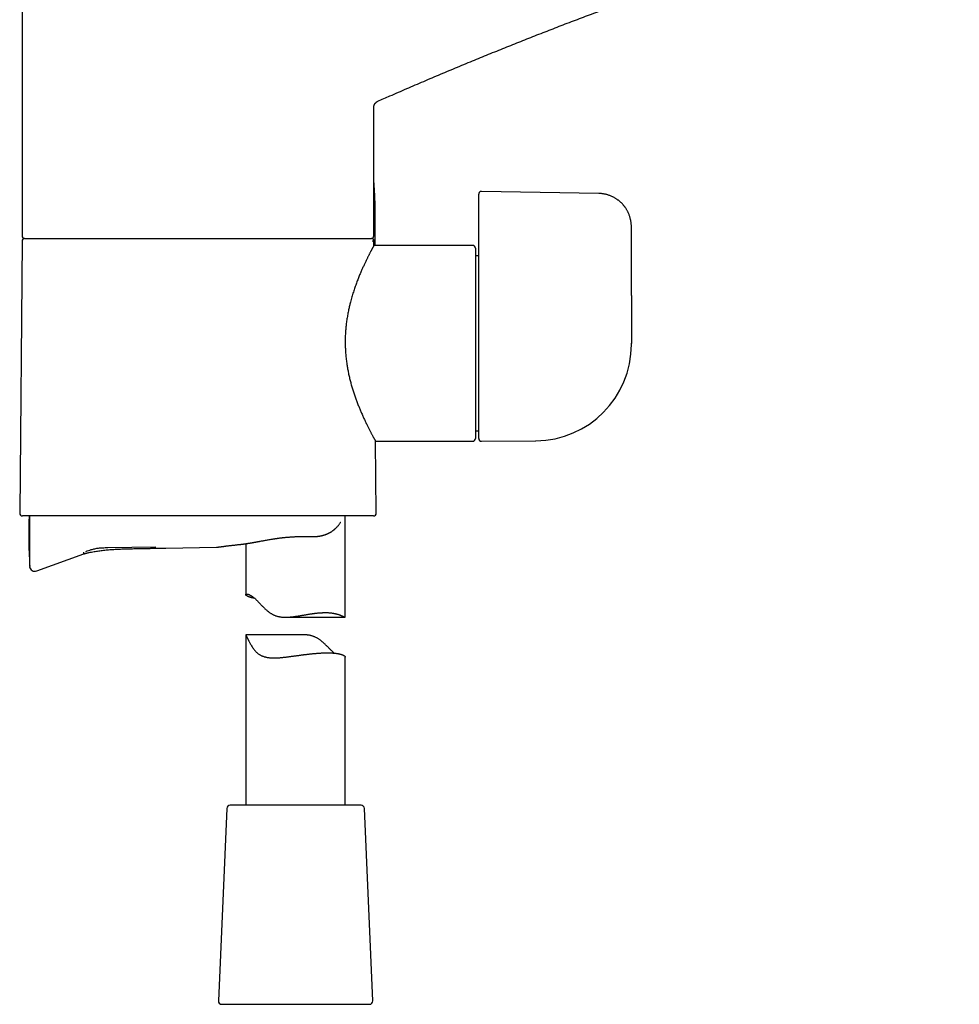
# Model space of a CAD drawing. Header units: millimetres. Extents: x 8 to 722, y 12 to 747.
# Tile 33 of 36: x 549 to 690, y 451 to 599. Entities that reach past the tile are written whole.
import ezdxf

# ---------------------------------------------------------------- set-up
doc = ezdxf.new("R2010")
doc.units = ezdxf.units.MM

msp = doc.modelspace()

# ---------------------------------------------------------------- linework, layer by layer
at = {"color": 7, "linetype": 'Continuous', "lineweight": 30}
for p, q in [((548.93, 611.79), (548.93, 566.56)), ((602.52, 586.83), (602.52, 586.83)), ((601.93, 566.56), (601.93, 585.91)), ((617.73, 570.83), (617.73, 572.85)), ((635.82, 572.94), (618.14, 573.25)), ((617.73, 566.47), (617.73, 570.83)), ((602.13, 565.28), (602.13, 567.78)), ((640.73, 557.58), (640.73, 567.94)), ((548.93, 565.76), (548.57, 524.76)), ((549.33, 566.16), (549.33, 566.16)), ((549.33, 566.16), (601.35, 566.16)), ((601.53, 566.16), (601.53, 566.16)), ((601.93, 565.76), (601.96, 565.86)), ((601.94, 565.1), (601.93, 565.76)), ((616.83, 565.11), (601.94, 565.11)), ((617.23, 564.71), (617.23, 536.01)), ((617.73, 536.01), (617.73, 564.17)), ((617.73, 563.56), (617.23, 563.56)), ((640.73, 550.18), (640.73, 550.37)), ((617.23, 537.16), (617.73, 537.16)), ((602.29, 524.76), (602.2, 535.61)), ((602.2, 535.61), (616.83, 535.61)), ((618.13, 535.61), (626.31, 535.68)), ((575.43, 524.36), (548.97, 524.36)), ((601.89, 524.36), (575.43, 524.36)), ((597.63, 509.14), (597.63, 524.36)), ((561.86, 519.59), (569.07, 519.72)), ((570.57, 519.5), (578.23, 519.64)), ((582.63, 520.18), (582.63, 512.51)), ((551.13, 516.07), (558.21, 518.65)), ((550.11, 516.74), (550.11, 516.74)), ((588.62, 509.1), (597.6, 509.1)), ((582.63, 506.46), (582.63, 480.78)), ((591.25, 506.46), (582.64, 506.46)), ((597.63, 480.78), (597.63, 503.1)), ((596.41, 480.78), (580.26, 480.78)), ((600, 480.78), (596.41, 480.78)), ((579.76, 480.3), (578.5, 451.3)), ((601.76, 451.3), (600.5, 480.3)), ((579, 450.78), (601.26, 450.78))]:
    msp.add_line(p, q, dxfattribs=at)
at = {"color": 7, "linetype": 'Continuous', "lineweight": 30, "flags": 128}
msp.add_lwpolyline([(640.73, 557.58), (640.73, 553.53), (640.73, 550.36)], dxfattribs=at)
at = {"color": 7, "linetype": 'Continuous', "lineweight": 30}
for centre, radius, start, end in [((549.33, 566.56), 0.4, 180, 269.5022), ((549.33, 565.76), 0.4, 90, 179.5), ((601.53, 566.56), 0.4, 270.4978, 0), ((601.63, 565.28), 0.5, 339.4125, 0), ((616.83, 564.71), 0.4, 0, 90), ((626.23, 550.18), 14.5, 270.5, 0), ((616.83, 536.01), 0.4, 270, 0), ((618.13, 536.01), 0.4, 180, 270.5), ((548.97, 524.76), 0.4, 179.5, 270), ((659.07, 521.68), 109.12, 178.5948, 182.6066), ((601.89, 524.76), 0.4, 270, 0.5), ((550.86, 516.82), 0.8, 187.6432, 290.0339), ((580.26, 480.28), 0.5, 90, 177.5187), ((600, 480.28), 0.5, 2.4813, 90), ((579, 451.28), 0.5, 177.5187, 270), ((601.26, 451.28), 0.5, 270, 2.4813)]:
    msp.add_arc(centre, radius, start, end, dxfattribs=at)
for points, knots in [([(602.53, 586.83), (603.13, 587.09), (604.59, 587.74), (606.89, 588.74), (609.44, 589.83), (611.99, 590.92), (614.55, 591.99), (617.06, 593.03), (619.53, 594.04), (621.95, 595.01), (624.38, 595.98), (626.81, 596.94), (629.25, 597.89), (631.69, 598.83), (634.14, 599.75), (636.58, 600.67), (639.04, 601.57), (641.48, 602.47), (643.91, 603.34), (646.33, 604.2), (648.75, 605.05), (651.19, 605.89), (653.65, 606.73), (656.13, 607.57), (658.61, 608.39), (661.1, 609.2), (663.57, 610), (666.03, 610.78), (668.48, 611.55), (670.93, 612.3), (673.41, 613.06), (675.9, 613.8), (678.41, 614.54), (680.93, 615.27), (683.45, 615.99), (685.97, 616.7), (688.2, 617.32), (689.59, 617.69), (690.14, 617.84)], [0, 0, 0, 0, 0.021407, 0.051211, 0.081014, 0.110817, 0.14062, 0.170423, 0.198523, 0.226623, 0.254723, 0.282823, 0.310924, 0.339024, 0.367124, 0.395224, 0.423324, 0.451424, 0.479022, 0.506621, 0.534219, 0.561817, 0.589917, 0.618018, 0.646118, 0.674218, 0.702318, 0.729916, 0.757514, 0.785113, 0.812711, 0.840873, 0.869034, 0.897196, 0.925357, 0.953519, 0.98168, 1, 1, 1, 1]), ([(601.93, 585.91), (601.93, 585.94), (601.93, 586), (601.94, 586.09), (601.96, 586.16), (601.98, 586.23), (602, 586.29), (602.02, 586.33), (602.04, 586.38), (602.06, 586.41), (602.09, 586.46), (602.12, 586.5), (602.16, 586.56), (602.21, 586.61), (602.28, 586.67), (602.35, 586.73), (602.43, 586.78), (602.49, 586.81), (602.53, 586.83)], [0, 0, 0, 0, 0.079284, 0.152796, 0.219879, 0.280021, 0.332849, 0.378104, 0.415619, 0.450378, 0.492845, 0.543311, 0.601678, 0.667747, 0.74119, 0.82152, 0.908073, 1, 1, 1, 1]), ([(602.13, 567.78), (602.13, 568), (602.13, 568.45), (602.14, 569.12), (602.15, 569.79), (602.15, 570.46), (602.14, 571.12), (602.11, 571.82), (602.08, 572.56), (602.04, 573.34), (601.99, 574.07), (601.95, 574.54), (601.93, 574.75)], [0, 0, 0, 0, 0.096065, 0.192029, 0.287856, 0.383486, 0.478847, 0.573892, 0.6855, 0.796662, 0.907365, 1, 1, 1, 1]), ([(618.14, 573.25), (618.12, 573.25), (618.08, 573.25), (618.02, 573.24), (617.97, 573.22), (617.93, 573.2), (617.9, 573.18), (617.87, 573.15), (617.85, 573.13), (617.82, 573.11), (617.8, 573.07), (617.78, 573.04), (617.76, 573.01), (617.76, 572.99), (617.75, 572.96), (617.74, 572.93), (617.73, 572.89), (617.73, 572.86), (617.73, 572.85)], [0, 0, 0, 0, 0.096031, 0.186126, 0.268235, 0.340784, 0.402692, 0.453686, 0.500157, 0.544412, 0.626083, 0.705457, 0.732993, 0.768831, 0.814208, 0.868494, 0.930806, 1, 1, 1, 1]), ([(640.73, 567.94), (640.73, 568.02), (640.73, 568.17), (640.71, 568.38), (640.69, 568.59), (640.66, 568.8), (640.62, 568.99), (640.57, 569.19), (640.52, 569.39), (640.45, 569.58), (640.38, 569.77), (640.31, 569.95), (640.23, 570.12), (640.15, 570.28), (640.06, 570.43), (639.98, 570.58), (639.89, 570.71), (639.82, 570.82), (639.75, 570.91), (639.7, 570.99), (639.64, 571.06), (639.58, 571.13), (639.51, 571.21), (639.43, 571.31), (639.33, 571.41), (639.22, 571.53), (639.09, 571.64), (638.97, 571.75), (638.84, 571.86), (638.71, 571.96), (638.57, 572.05), (638.43, 572.15), (638.28, 572.24), (638.12, 572.33), (637.95, 572.42), (637.78, 572.5), (637.59, 572.58), (637.4, 572.65), (637.21, 572.71), (637.02, 572.77), (636.84, 572.82), (636.65, 572.86), (636.45, 572.89), (636.24, 572.92), (636.03, 572.93), (635.89, 572.94), (635.82, 572.94)], [0, 0, 0, 0, 0.029156, 0.057358, 0.084619, 0.110953, 0.136369, 0.160877, 0.189098, 0.216035, 0.241701, 0.266106, 0.28926, 0.313719, 0.336633, 0.358012, 0.377867, 0.396206, 0.409557, 0.421978, 0.433474, 0.44494, 0.457391, 0.474665, 0.49354, 0.514018, 0.536067, 0.559672, 0.579309, 0.599902, 0.621449, 0.643949, 0.667399, 0.690479, 0.714406, 0.739177, 0.764791, 0.791244, 0.818534, 0.842592, 0.867265, 0.892555, 0.918466, 0.945004, 0.972177, 1, 1, 1, 1]), ([(601.35, 566.16), (601.37, 566.16), (601.4, 566.16), (601.45, 566.16), (601.49, 566.16), (601.52, 566.16), (601.55, 566.16), (601.57, 566.16), (601.58, 566.16), (601.57, 566.16), (601.57, 566.16)], [0, 0, 0, 0, 0.140054, 0.280114, 0.420148, 0.560139, 0.700088, 0.840023, 0.979997, 1, 1, 1, 1]), ([(601.96, 565.86), (601.96, 565.87), (601.95, 565.9), (601.93, 565.94), (601.91, 565.98), (601.88, 566.01), (601.86, 566.04), (601.83, 566.06), (601.81, 566.08), (601.78, 566.1), (601.75, 566.12), (601.71, 566.13), (601.67, 566.14), (601.63, 566.15), (601.59, 566.15), (601.58, 566.16)], [0, 0, 0, 0, 0.094357, 0.181929, 0.2614, 0.331778, 0.410316, 0.473404, 0.536232, 0.600952, 0.667308, 0.736092, 0.814493, 0.902961, 1, 1, 1, 1]), ([(601.75, 565.76), (601.79, 565.78), (601.86, 565.82), (601.94, 565.85), (601.96, 565.85), (601.96, 565.86)], [0, 0, 0, 0, 0.331296, 0.665293, 1, 1, 1, 1]), ([(601.93, 565.76), (601.93, 565.76), (601.93, 565.76), (601.92, 565.76), (601.88, 565.76), (601.83, 565.76), (601.77, 565.76), (601.75, 565.76)], [0, 0, 0, 0, 0.12, 0.34, 0.56, 0.78, 1, 1, 1, 1]), ([(617.73, 564.17), (617.73, 564.19), (617.73, 564.22), (617.73, 564.28), (617.73, 564.35), (617.73, 564.44), (617.73, 564.53), (617.73, 564.64), (617.73, 564.74), (617.73, 564.86), (617.73, 564.98), (617.73, 565.1), (617.73, 565.24), (617.73, 565.4), (617.73, 565.57), (617.73, 565.75), (617.73, 565.92), (617.73, 566.1), (617.73, 566.29), (617.73, 566.41), (617.73, 566.47)], [0, 0, 0, 0, 0.052022, 0.104292, 0.156604, 0.208737, 0.261, 0.313551, 0.363113, 0.412419, 0.461579, 0.510865, 0.560224, 0.623147, 0.685841, 0.748576, 0.811444, 0.874373, 0.937263, 1, 1, 1, 1]), ([(601.94, 565.1), (601.94, 565.1), (601.94, 565.11), (601.93, 565.1), (601.92, 565.08), (601.91, 565.05), (601.89, 565.01), (601.86, 564.96), (601.83, 564.9), (601.79, 564.83), (601.75, 564.75), (601.7, 564.67), (601.65, 564.57), (601.6, 564.47), (601.54, 564.37), (601.48, 564.25), (601.42, 564.13), (601.35, 564), (601.28, 563.86), (601.2, 563.71), (601.12, 563.55), (601.04, 563.38), (600.95, 563.2), (600.86, 563.02), (600.76, 562.82), (600.66, 562.61), (600.56, 562.4), (600.46, 562.18), (600.35, 561.95), (600.24, 561.71), (600.13, 561.47), (600.02, 561.21), (599.91, 560.95), (599.79, 560.67), (599.68, 560.39), (599.56, 560.09), (599.44, 559.78), (599.32, 559.45), (599.19, 559.12), (599.07, 558.78), (598.96, 558.43), (598.84, 558.08), (598.73, 557.72), (598.62, 557.34), (598.51, 556.96), (598.41, 556.6), (598.33, 556.29), (598.26, 556.01), (598.2, 555.72), (598.13, 555.41), (598.06, 555.08), (598, 554.74), (597.94, 554.4), (597.88, 554.06), (597.83, 553.72), (597.78, 553.37), (597.74, 553.02), (597.71, 552.65), (597.67, 552.28), (597.65, 551.91), (597.63, 551.54), (597.62, 551.18), (597.61, 550.82), (597.61, 550.47), (597.61, 550.11), (597.63, 549.75), (597.64, 549.39), (597.66, 549.04), (597.69, 548.67), (597.73, 548.31), (597.77, 547.93), (597.81, 547.56), (597.87, 547.21), (597.92, 546.87), (597.98, 546.54), (598.04, 546.21), (598.1, 545.88), (598.17, 545.56), (598.25, 545.24), (598.32, 544.92), (598.4, 544.6), (598.49, 544.29), (598.57, 543.98), (598.66, 543.67), (598.76, 543.36), (598.85, 543.06), (598.95, 542.75), (599.05, 542.45), (599.16, 542.16), (599.26, 541.87), (599.37, 541.58), (599.48, 541.3), (599.59, 541.02), (599.7, 540.75), (599.81, 540.48), (599.92, 540.21), (599.99, 540.04), (600.03, 539.96)], [0, 0, 0, 0, 0.005484, 0.016011, 0.026502, 0.036993, 0.047519, 0.058045, 0.069118, 0.080191, 0.091303, 0.102415, 0.11258, 0.122746, 0.13294, 0.143134, 0.153299, 0.163464, 0.173656, 0.183848, 0.194466, 0.205083, 0.215729, 0.226375, 0.237408, 0.248442, 0.259505, 0.270568, 0.281601, 0.292634, 0.303695, 0.314756, 0.326253, 0.337751, 0.349279, 0.360806, 0.37303, 0.385255, 0.397515, 0.409776, 0.422107, 0.434447, 0.446594, 0.458751, 0.471613, 0.484475, 0.493083, 0.501692, 0.5103, 0.52037, 0.530441, 0.540539, 0.550636, 0.560707, 0.570778, 0.58088, 0.590981, 0.60154, 0.6121, 0.622697, 0.633294, 0.643366, 0.653438, 0.663544, 0.67365, 0.683721, 0.693793, 0.703899, 0.714004, 0.724644, 0.735284, 0.745961, 0.756638, 0.76635, 0.776063, 0.785775, 0.795545, 0.805316, 0.815085, 0.825022, 0.834961, 0.844899, 0.854888, 0.86488, 0.87487, 0.885169, 0.895469, 0.905768, 0.916119, 0.92647, 0.936821, 0.947325, 0.95783, 0.968334, 0.978889, 0.989445, 1, 1, 1, 1]), ([(600.03, 539.96), (600.07, 539.87), (600.15, 539.68), (600.27, 539.41), (600.39, 539.15), (600.5, 538.89), (600.62, 538.65), (600.74, 538.41), (600.85, 538.17), (600.96, 537.94), (601.07, 537.73), (601.18, 537.52), (601.28, 537.32), (601.37, 537.13), (601.47, 536.96), (601.55, 536.79), (601.63, 536.64), (601.71, 536.49), (601.78, 536.36), (601.85, 536.23), (601.91, 536.12), (601.96, 536.03), (602, 535.95), (602.04, 535.89), (602.07, 535.84), (602.09, 535.79), (602.12, 535.75), (602.14, 535.71), (602.16, 535.67), (602.18, 535.64), (602.19, 535.62), (602.2, 535.61), (602.2, 535.61), (602.2, 535.61)], [0, 0, 0, 0, 0.034819, 0.069637, 0.104549, 0.139461, 0.174553, 0.20967, 0.245419, 0.281174, 0.316922, 0.352927, 0.38894, 0.424945, 0.459767, 0.494589, 0.529529, 0.564469, 0.599293, 0.634116, 0.669069, 0.704021, 0.728642, 0.753267, 0.777888, 0.802619, 0.827353, 0.852084, 0.883812, 0.915539, 0.947375, 0.979211, 1, 1, 1, 1]), ([(550.06, 524.36), (550.06, 524.3), (550.06, 524.13), (550.06, 523.85), (550.06, 523.53), (550.06, 523.23), (550.06, 522.96), (550.06, 522.68), (550.06, 522.42), (550.06, 522.16), (550.06, 521.88), (550.06, 521.6), (550.06, 521.31), (550.06, 521.04), (550.06, 520.78), (550.06, 520.55), (550.06, 520.34), (550.06, 520.13), (550.06, 519.93), (550.06, 519.74), (550.06, 519.55), (550.06, 519.36), (550.06, 519.16), (550.06, 518.98), (550.06, 518.81), (550.06, 518.65), (550.06, 518.5), (550.06, 518.37), (550.06, 518.24), (550.06, 518.13), (550.06, 518.03), (550.06, 517.95), (550.06, 517.88), (550.06, 517.84), (550.06, 517.82)], [0, 0, 0, 0, 0.01555, 0.049088, 0.082631, 0.111223, 0.139724, 0.168163, 0.196563, 0.224953, 0.253556, 0.287301, 0.320952, 0.354557, 0.388161, 0.416645, 0.44514, 0.473674, 0.502274, 0.530969, 0.559481, 0.592926, 0.626422, 0.660013, 0.693741, 0.72787, 0.762012, 0.79621, 0.830506, 0.864891, 0.898628, 0.932365, 0.966142, 1, 1, 1, 1]), ([(591.81, 521.25), (591.86, 521.25), (591.97, 521.24), (592.13, 521.24), (592.27, 521.24), (592.4, 521.24), (592.52, 521.24), (592.62, 521.24), (592.71, 521.24), (592.79, 521.24), (592.86, 521.25), (592.91, 521.25), (592.95, 521.25), (592.97, 521.25), (592.99, 521.25), (593, 521.25), (593.02, 521.25), (593.05, 521.26), (593.08, 521.26), (593.12, 521.26), (593.16, 521.26), (593.21, 521.27), (593.27, 521.27), (593.37, 521.28), (593.49, 521.29), (593.6, 521.31), (593.7, 521.32), (593.78, 521.33), (593.86, 521.35), (593.94, 521.36), (594.01, 521.38), (594.07, 521.39), (594.11, 521.4), (594.15, 521.41), (594.17, 521.41), (594.2, 521.42), (594.22, 521.43), (594.25, 521.43), (594.29, 521.44), (594.33, 521.46), (594.39, 521.47), (594.44, 521.49), (594.5, 521.51), (594.55, 521.52), (594.62, 521.55), (594.71, 521.58), (594.8, 521.61), (594.9, 521.66), (595, 521.7), (595.1, 521.75), (595.19, 521.8), (595.27, 521.84), (595.32, 521.87), (595.36, 521.89), (595.4, 521.91), (595.42, 521.93), (595.45, 521.94), (595.47, 521.95), (595.49, 521.97), (595.53, 521.99), (595.57, 522.02), (595.63, 522.06), (595.69, 522.1), (595.75, 522.15), (595.82, 522.2), (595.9, 522.26), (595.98, 522.32), (596.05, 522.39), (596.16, 522.49), (596.3, 522.62), (596.46, 522.78), (596.59, 522.94), (596.71, 523.08), (596.82, 523.23), (596.89, 523.35), (596.93, 523.42), (596.94, 523.44)], [0, 0, 0, 0, 0.027727, 0.053377, 0.076936, 0.09839, 0.11773, 0.134947, 0.150037, 0.162993, 0.173811, 0.182485, 0.188333, 0.192524, 0.195056, 0.197047, 0.200304, 0.204853, 0.210328, 0.216913, 0.223796, 0.230668, 0.237529, 0.25788, 0.278135, 0.298878, 0.311842, 0.325201, 0.338961, 0.35313, 0.367373, 0.375516, 0.382487, 0.38828, 0.392892, 0.396319, 0.400119, 0.405122, 0.411611, 0.419596, 0.429075, 0.438988, 0.448663, 0.458099, 0.467295, 0.485775, 0.503177, 0.519484, 0.539582, 0.55817, 0.575541, 0.59166, 0.600297, 0.608509, 0.615608, 0.621046, 0.624851, 0.628651, 0.633314, 0.64114, 0.650614, 0.661751, 0.67456, 0.688504, 0.70402, 0.720958, 0.738275, 0.755761, 0.773408, 0.815588, 0.858428, 0.891186, 0.924088, 0.957023, 0.989886, 1, 1, 1, 1]), ([(581.86, 520.08), (581.88, 520.08), (581.92, 520.08), (581.99, 520.09), (582.04, 520.1), (582.08, 520.1), (582.12, 520.11), (582.16, 520.11), (582.21, 520.12), (582.27, 520.13), (582.34, 520.13), (582.39, 520.14), (582.44, 520.15), (582.48, 520.15), (582.52, 520.16), (582.55, 520.16), (582.6, 520.17), (582.64, 520.18), (582.7, 520.19), (582.76, 520.19), (582.84, 520.21), (582.94, 520.22), (583.05, 520.24), (583.14, 520.25), (583.2, 520.27), (583.27, 520.28), (583.33, 520.29), (583.39, 520.3), (583.45, 520.31), (583.52, 520.32), (583.6, 520.33), (583.7, 520.35), (583.79, 520.37), (583.89, 520.39), (583.98, 520.4), (584.05, 520.41), (584.11, 520.42), (584.16, 520.43), (584.2, 520.44), (584.23, 520.45), (584.26, 520.45), (584.28, 520.46), (584.31, 520.46), (584.33, 520.47), (584.36, 520.47), (584.4, 520.48), (584.44, 520.49), (584.5, 520.5), (584.56, 520.51), (584.62, 520.52), (584.69, 520.53), (584.81, 520.55), (584.99, 520.59), (585.23, 520.63), (585.48, 520.68), (585.75, 520.73), (586.03, 520.77), (586.31, 520.82), (586.55, 520.86), (586.74, 520.89), (586.87, 520.91), (587.01, 520.93), (587.15, 520.95), (587.29, 520.97), (587.44, 520.99), (587.6, 521.02), (587.76, 521.04), (587.93, 521.06), (588.1, 521.08), (588.29, 521.1), (588.48, 521.12), (588.68, 521.14), (588.89, 521.16), (589.11, 521.18), (589.34, 521.19), (589.58, 521.21), (589.83, 521.22), (590.09, 521.24), (590.36, 521.25), (590.64, 521.25), (590.92, 521.26), (591.21, 521.26), (591.5, 521.26), (591.7, 521.25), (591.81, 521.25)], [0, 0, 0, 0, 0.008526, 0.016067, 0.022625, 0.028205, 0.032807, 0.036864, 0.040781, 0.05083, 0.059821, 0.065611, 0.070892, 0.075666, 0.079935, 0.084004, 0.088941, 0.094835, 0.101574, 0.108525, 0.115589, 0.129793, 0.143655, 0.152005, 0.159841, 0.167056, 0.173598, 0.179887, 0.186941, 0.194803, 0.204362, 0.214507, 0.225109, 0.236168, 0.247682, 0.253718, 0.259663, 0.264906, 0.269407, 0.273168, 0.27619, 0.278471, 0.280591, 0.283014, 0.286066, 0.289746, 0.294946, 0.301035, 0.307762, 0.314535, 0.321328, 0.328141, 0.352638, 0.377387, 0.402381, 0.429815, 0.457647, 0.485862, 0.514442, 0.527403, 0.54045, 0.553585, 0.566808, 0.580354, 0.594915, 0.610532, 0.625334, 0.640973, 0.657447, 0.674757, 0.6929, 0.711529, 0.730962, 0.751197, 0.772233, 0.794474, 0.817544, 0.841441, 0.866165, 0.891712, 0.917604, 0.944285, 0.971752, 1, 1, 1, 1]), ([(558.21, 518.65), (558.21, 518.65), (558.23, 518.65), (558.25, 518.66), (558.28, 518.67), (558.31, 518.67), (558.34, 518.68), (558.4, 518.7), (558.48, 518.72), (558.58, 518.74), (558.69, 518.77), (558.8, 518.79), (558.91, 518.82), (559.11, 518.86), (559.4, 518.92), (559.77, 518.99), (560.13, 519.05), (560.47, 519.1), (560.83, 519.15), (561.2, 519.19), (561.58, 519.23), (561.97, 519.27), (562.37, 519.3), (562.77, 519.32), (563.17, 519.34), (563.58, 519.36), (564.14, 519.39), (564.88, 519.41), (565.77, 519.43), (566.67, 519.45), (567.35, 519.46), (567.82, 519.47), (568.08, 519.47), (568.34, 519.48), (568.6, 519.48), (568.88, 519.48), (569.19, 519.49), (569.52, 519.49), (569.89, 519.5), (570.24, 519.5), (570.47, 519.5), (570.57, 519.5)], [0, 0, 0, 0, 0.001141, 0.003878, 0.0062, 0.008631, 0.011189, 0.013873, 0.021904, 0.030885, 0.039706, 0.048906, 0.058042, 0.067115, 0.099004, 0.130111, 0.157647, 0.185866, 0.214806, 0.244475, 0.275508, 0.307315, 0.339588, 0.371894, 0.404234, 0.436609, 0.46902, 0.541335, 0.61369, 0.685629, 0.75711, 0.77799, 0.79883, 0.819686, 0.841186, 0.863508, 0.886652, 0.914985, 0.944461, 0.975078, 1, 1, 1, 1]), ([(558.56, 519.01), (558.69, 519.06), (558.95, 519.16), (559.31, 519.27), (559.62, 519.36), (559.89, 519.43), (560.17, 519.48), (560.45, 519.52), (560.74, 519.55), (561.06, 519.57), (561.44, 519.58), (561.72, 519.59), (561.86, 519.59)], [0, 0, 0, 0, 0.1236756, 0.2477852, 0.330867, 0.4144047, 0.4983841, 0.5824998, 0.6664187, 0.7500366, 0.8751264, 1, 1, 1, 1]), ([(578.23, 519.64), (578.24, 519.64), (578.28, 519.64), (578.31, 519.64), (578.33, 519.65)], [0, 0, 0, 0, 0.44875, 1, 1, 1, 1]), ([(578.33, 519.65), (578.33, 519.65), (578.33, 519.65), (578.34, 519.65), (578.35, 519.65), (578.36, 519.65), (578.37, 519.65), (578.39, 519.65), (578.41, 519.66), (578.42, 519.66), (578.44, 519.66), (578.46, 519.67), (578.48, 519.67), (578.5, 519.67), (578.52, 519.67), (578.54, 519.68), (578.56, 519.68), (578.59, 519.68), (578.65, 519.69), (578.72, 519.7), (578.81, 519.71), (578.89, 519.72), (578.95, 519.73), (578.99, 519.74), (579.04, 519.74), (579.09, 519.75), (579.15, 519.76), (579.21, 519.77), (579.28, 519.77), (579.35, 519.78), (579.44, 519.8), (579.54, 519.81), (579.64, 519.82), (579.75, 519.84), (579.87, 519.85), (579.99, 519.87), (580.12, 519.88), (580.26, 519.9), (580.4, 519.92), (580.56, 519.93), (580.72, 519.95), (580.89, 519.97), (581.07, 519.99), (581.25, 520.01), (581.44, 520.03), (581.65, 520.06), (581.79, 520.07), (581.86, 520.08)], [0, 0, 0, 0, 0.021996, 0.045001, 0.066917, 0.087743, 0.107476, 0.125792, 0.143051, 0.159252, 0.174394, 0.188752, 0.202007, 0.214156, 0.225237, 0.236041, 0.246881, 0.257757, 0.291977, 0.326546, 0.361463, 0.396724, 0.409702, 0.423462, 0.438167, 0.453817, 0.470411, 0.487949, 0.50643, 0.527849, 0.550412, 0.574117, 0.598965, 0.624955, 0.649573, 0.675133, 0.701635, 0.729077, 0.757458, 0.786776, 0.817029, 0.84558, 0.874912, 0.905023, 0.935909, 0.967569, 1, 1, 1, 1]), ([(550.06, 517.82), (550.06, 517.77), (550.06, 517.68), (550.06, 517.54), (550.06, 517.42), (550.06, 517.31), (550.06, 517.22), (550.06, 517.13), (550.06, 517.08), (550.06, 517.05)], [0, 0, 0, 0, 0.1428969, 0.285754, 0.4285873, 0.5714127, 0.714246, 0.8571031, 1, 1, 1, 1]), ([(558.21, 518.65), (558.21, 518.65), (558.21, 518.65), (558.21, 518.67), (558.21, 518.72), (558.21, 518.79), (558.21, 518.85), (558.21, 518.88)], [0, 0, 0, 0, 0.120001, 0.340001, 0.560002, 0.780001, 1, 1, 1, 1]), ([(550.06, 517.05), (550.06, 517.03), (550.06, 517), (550.07, 516.96), (550.07, 516.94)], [0, 0, 0, 0, 0.4999996, 1, 1, 1, 1]), ([(550.07, 516.94), (550.07, 516.92), (550.08, 516.88), (550.09, 516.83), (550.1, 516.79), (550.11, 516.77), (550.11, 516.75), (550.11, 516.74), (550.11, 516.74), (550.11, 516.74)], [0, 0, 0, 0, 0.194347, 0.374942, 0.543487, 0.663268, 0.778484, 0.890302, 1, 1, 1, 1]), ([(550.11, 516.74), (550.11, 516.74), (550.1, 516.73), (550.1, 516.73), (550.09, 516.73), (550.08, 516.73), (550.08, 516.72), (550.08, 516.72), (550.07, 516.72), (550.07, 516.72), (550.07, 516.72), (550.07, 516.72), (550.07, 516.72)], [0, 0, 0, 0, 0.029058, 0.098189, 0.186811, 0.278491, 0.361963, 0.443584, 0.525494, 0.608373, 0.869053, 1, 1, 1, 1]), ([(583.97, 511.94), (583.97, 511.94), (583.93, 511.95), (583.85, 511.97), (583.74, 511.99), (583.63, 512.01), (583.53, 512.03), (583.44, 512.05), (583.35, 512.08), (583.28, 512.1), (583.2, 512.12), (583.12, 512.15), (583.05, 512.18), (582.98, 512.21), (582.92, 512.24), (582.87, 512.27), (582.82, 512.3), (582.77, 512.33), (582.73, 512.35), (582.7, 512.38), (582.68, 512.41), (582.66, 512.43), (582.64, 512.46), (582.63, 512.48), (582.63, 512.5), (582.63, 512.52), (582.64, 512.54), (582.65, 512.56), (582.68, 512.57), (582.7, 512.58), (582.74, 512.59), (582.78, 512.59), (582.82, 512.59), (582.87, 512.58), (582.93, 512.57), (582.99, 512.56), (583.06, 512.53), (583.14, 512.5), (583.22, 512.46), (583.31, 512.42), (583.4, 512.37), (583.5, 512.31), (583.6, 512.24), (583.7, 512.17), (583.81, 512.09), (583.92, 512), (584.03, 511.9), (584.15, 511.79), (584.27, 511.67), (584.39, 511.55), (584.53, 511.41), (584.67, 511.26), (584.81, 511.1), (584.96, 510.94), (585.12, 510.78), (585.28, 510.62), (585.44, 510.46), (585.61, 510.3), (585.78, 510.15), (585.95, 510.01), (586.11, 509.88), (586.27, 509.78), (586.41, 509.68), (586.56, 509.59), (586.71, 509.51), (586.87, 509.43), (587.04, 509.36), (587.21, 509.3), (587.38, 509.25), (587.56, 509.2), (587.74, 509.17), (587.92, 509.14), (588.11, 509.12), (588.3, 509.11), (588.49, 509.1), (588.68, 509.1), (588.89, 509.1), (589.12, 509.12), (589.38, 509.14), (589.63, 509.16), (589.87, 509.19), (590.09, 509.22), (590.29, 509.25), (590.49, 509.28), (590.69, 509.31), (590.87, 509.34), (591.04, 509.37), (591.21, 509.4), (591.39, 509.43), (591.58, 509.46), (591.77, 509.5), (591.96, 509.53), (592.14, 509.56), (592.33, 509.59), (592.52, 509.62), (592.71, 509.64), (592.89, 509.67), (593.06, 509.69), (593.23, 509.71), (593.4, 509.73), (593.58, 509.75), (593.75, 509.76), (593.93, 509.77), (594.1, 509.78), (594.27, 509.79), (594.43, 509.8), (594.54, 509.8), (594.59, 509.8)], [0, 0, 0, 0, 0.000701, 0.010199, 0.019697, 0.029226, 0.038754, 0.047469, 0.05619, 0.064838, 0.073492, 0.083067, 0.092642, 0.102247, 0.111852, 0.121545, 0.131239, 0.140963, 0.150686, 0.159579, 0.168477, 0.177427, 0.186382, 0.196302, 0.206222, 0.216178, 0.226134, 0.236206, 0.246279, 0.256396, 0.266513, 0.275786, 0.285069, 0.294864, 0.304659, 0.314512, 0.324365, 0.334317, 0.344268, 0.354295, 0.364322, 0.374135, 0.383948, 0.393842, 0.403736, 0.413756, 0.423776, 0.433877, 0.443979, 0.454757, 0.465549, 0.477491, 0.489433, 0.501407, 0.513382, 0.525432, 0.537481, 0.54956, 0.561638, 0.572677, 0.583729, 0.592405, 0.60108, 0.609803, 0.618525, 0.627346, 0.636167, 0.64508, 0.653992, 0.662683, 0.671374, 0.680146, 0.688918, 0.697796, 0.706674, 0.715611, 0.724548, 0.736017, 0.747486, 0.759034, 0.770582, 0.779908, 0.789233, 0.798589, 0.807945, 0.815786, 0.823632, 0.831675, 0.839722, 0.848618, 0.857515, 0.866434, 0.875354, 0.884346, 0.893338, 0.902356, 0.911375, 0.919618, 0.927866, 0.936829, 0.945791, 0.954784, 0.963776, 0.972816, 0.981856, 0.990928, 1, 1, 1, 1]), ([(594.59, 509.8), (594.64, 509.8), (594.74, 509.8), (594.89, 509.79), (595.05, 509.79), (595.2, 509.78), (595.35, 509.76), (595.5, 509.75), (595.64, 509.73), (595.78, 509.71), (595.92, 509.68), (596.04, 509.66), (596.16, 509.63), (596.27, 509.61), (596.38, 509.58), (596.48, 509.55), (596.58, 509.52), (596.69, 509.48), (596.78, 509.45), (596.87, 509.42), (596.96, 509.38), (597.04, 509.35), (597.12, 509.31), (597.19, 509.28), (597.26, 509.25), (597.32, 509.22), (597.37, 509.19), (597.43, 509.16), (597.48, 509.14), (597.52, 509.12), (597.55, 509.11), (597.58, 509.1), (597.6, 509.1), (597.62, 509.1), (597.63, 509.12), (597.63, 509.13), (597.63, 509.14), (597.63, 509.14)], [0, 0, 0, 0, 0.0264741, 0.0529691, 0.0823203, 0.1116716, 0.1411348, 0.170598, 0.2003861, 0.2301743, 0.260071, 0.2899678, 0.317332, 0.3447156, 0.3711645, 0.39763, 0.426903, 0.456176, 0.4855349, 0.5148938, 0.5445044, 0.574115, 0.6038137, 0.6335123, 0.6606628, 0.6878318, 0.7194071, 0.7509821, 0.7826982, 0.8144136, 0.8463866, 0.8783586, 0.9105553, 0.9427506, 0.9666068, 0.9904625, 1, 1, 1, 1]), ([(582.64, 506.46), (582.64, 506.46), (582.63, 506.46), (582.63, 506.46), (582.63, 506.45), (582.64, 506.43), (582.65, 506.41), (582.66, 506.39), (582.67, 506.35), (582.69, 506.31), (582.72, 506.27), (582.75, 506.22), (582.78, 506.16), (582.81, 506.09), (582.84, 506.02), (582.88, 505.95), (582.92, 505.87), (582.96, 505.78), (583.01, 505.69), (583.06, 505.59), (583.11, 505.48), (583.18, 505.36), (583.25, 505.23), (583.33, 505.07), (583.44, 504.88), (583.58, 504.66), (583.7, 504.47), (583.81, 504.33), (583.9, 504.21), (583.99, 504.09), (584.1, 503.97), (584.22, 503.85), (584.34, 503.74), (584.46, 503.64), (584.59, 503.54), (584.72, 503.46), (584.87, 503.38), (585.02, 503.3), (585.17, 503.24), (585.33, 503.18), (585.5, 503.13), (585.67, 503.09), (585.84, 503.05), (586.02, 503.03), (586.2, 503), (586.38, 502.99), (586.58, 502.98), (586.77, 502.97), (586.96, 502.97), (587.13, 502.97), (587.3, 502.98), (587.48, 502.99), (587.66, 503), (587.85, 503.01), (588.04, 503.03), (588.23, 503.05), (588.42, 503.07), (588.62, 503.09), (588.81, 503.11), (588.99, 503.13), (589.17, 503.16), (589.35, 503.18), (589.54, 503.21), (589.73, 503.23), (589.93, 503.26), (590.13, 503.29), (590.33, 503.31), (590.53, 503.34), (590.73, 503.37), (590.93, 503.4), (591.12, 503.42), (591.31, 503.45), (591.5, 503.47), (591.69, 503.49), (591.89, 503.52), (592.09, 503.54), (592.3, 503.57), (592.51, 503.59), (592.72, 503.61), (592.92, 503.63), (593.13, 503.65), (593.33, 503.66), (593.52, 503.68), (593.71, 503.69), (593.88, 503.7), (594.05, 503.71), (594.22, 503.72), (594.39, 503.72), (594.56, 503.73), (594.73, 503.73), (594.9, 503.73), (595.06, 503.73), (595.22, 503.73), (595.38, 503.72), (595.53, 503.72), (595.67, 503.71), (595.8, 503.7), (595.92, 503.69), (596.04, 503.68), (596.16, 503.67), (596.28, 503.65), (596.4, 503.64), (596.51, 503.62), (596.62, 503.6), (596.72, 503.58), (596.82, 503.56), (596.91, 503.53), (596.99, 503.51), (597.06, 503.49), (597.13, 503.46), (597.2, 503.44), (597.27, 503.41), (597.33, 503.38), (597.38, 503.35), (597.44, 503.33), (597.48, 503.3), (597.52, 503.27), (597.55, 503.24), (597.58, 503.21), (597.6, 503.18), (597.62, 503.16), (597.62, 503.13), (597.63, 503.11), (597.63, 503.1), (597.63, 503.1)], [0, 0, 0, 0, 0.002726, 0.01186, 0.018628, 0.025396, 0.032205, 0.039013, 0.045893, 0.052773, 0.05971, 0.066647, 0.073411, 0.080175, 0.086985, 0.093794, 0.100659, 0.107523, 0.114414, 0.121305, 0.129975, 0.138645, 0.147339, 0.156033, 0.170785, 0.185552, 0.20047, 0.207938, 0.215407, 0.224344, 0.233281, 0.242258, 0.251234, 0.259879, 0.268524, 0.277238, 0.285952, 0.294775, 0.303598, 0.312494, 0.321391, 0.330025, 0.338658, 0.347352, 0.356046, 0.364823, 0.373601, 0.382429, 0.391257, 0.398427, 0.405602, 0.413547, 0.421491, 0.429463, 0.437436, 0.445485, 0.453534, 0.461608, 0.469682, 0.477065, 0.484453, 0.491751, 0.499054, 0.507129, 0.515204, 0.523301, 0.531399, 0.539562, 0.547726, 0.555914, 0.564101, 0.571583, 0.57907, 0.587036, 0.595007, 0.603833, 0.612658, 0.621515, 0.630371, 0.639322, 0.648272, 0.657255, 0.666238, 0.674461, 0.682691, 0.690402, 0.698118, 0.706661, 0.715205, 0.723778, 0.732351, 0.741014, 0.749676, 0.75837, 0.767063, 0.775019, 0.782982, 0.790518, 0.798059, 0.806404, 0.81475, 0.823122, 0.831495, 0.839947, 0.848399, 0.856879, 0.865359, 0.873114, 0.880875, 0.888571, 0.896272, 0.904793, 0.913314, 0.921862, 0.930409, 0.939036, 0.947662, 0.956315, 0.964969, 0.972882, 0.980801, 0.988765, 0.996735, 1, 1, 1, 1]), ([(595.97, 503.69), (595.94, 503.72), (595.86, 503.78), (595.74, 503.89), (595.61, 504.02), (595.47, 504.16), (595.32, 504.3), (595.16, 504.46), (595, 504.62), (594.84, 504.78), (594.67, 504.94), (594.5, 505.11), (594.33, 505.26), (594.15, 505.41), (593.97, 505.56), (593.81, 505.68), (593.65, 505.79), (593.5, 505.88), (593.35, 505.97), (593.19, 506.06), (593.03, 506.13), (592.86, 506.2), (592.68, 506.27), (592.51, 506.32), (592.33, 506.36), (592.14, 506.4), (591.96, 506.42), (591.77, 506.44), (591.58, 506.46), (591.41, 506.46), (591.3, 506.46), (591.25, 506.46)], [0, 0, 0, 0, 0.029208, 0.06437, 0.101888, 0.139453, 0.181021, 0.222589, 0.264271, 0.305954, 0.347896, 0.389837, 0.431883, 0.473926, 0.512352, 0.550821, 0.58102, 0.611219, 0.641581, 0.671942, 0.702648, 0.733352, 0.764375, 0.795399, 0.82565, 0.855902, 0.886436, 0.91697, 0.947874, 0.978779, 1, 1, 1, 1])]:
    msp.add_open_spline(points, degree=3, knots=knots, dxfattribs=at)

doc.saveas('drawing.dxf')
